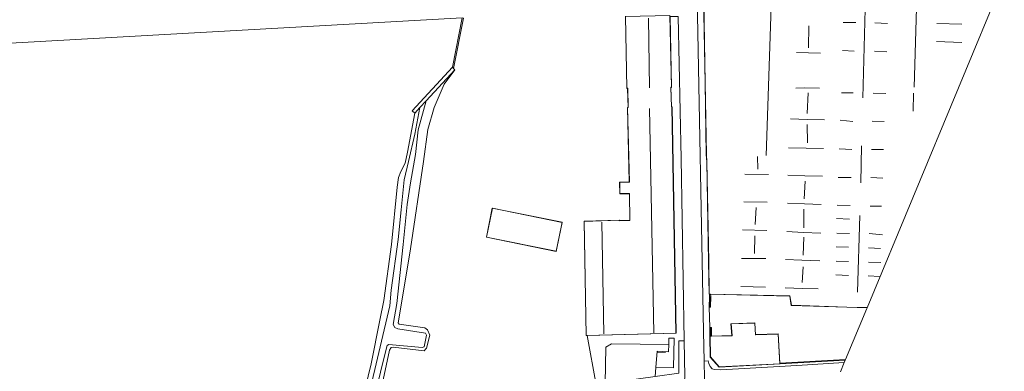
# Model space of a CAD drawing. Extents: x 176032 to 190000, y 318229 to 352878.
# Tile 17 of 184: x 176805 to 177155, y 319000 to 319125. Entities that reach past the tile are written whole.
import ezdxf

# ---------------------------------------------------------------- set-up
doc = ezdxf.new("R2010")
doc.units = 0
for name, color, linetype, lineweight in [('af-b5-muur', 6, 'muur', 18), ('af-bs-doorgang', 253, 'Continuous', 18), ('af-bs-muur', 253, 'muur', 18), ('af-bs-rasterhekwerk', 253, 'hekwerk', 18), ('bp-b5-grasland', 253, 'Continuous', 18), ('bp-b5-overig', 253, 'Continuous', 18), ('gw-bs-kruinlijn', 253, 'Continuous', 18), ('gw-bs-teenlijn', 253, 'Continuous', 18), ('kd-bs-dakrand', 6, 'Continuous', 18), ('kd-bs-maaiveldlijn', 6, 'Continuous', 18), ('kd-bs-nok', 6, 'Continuous', 18), ('kd-bs-opnamedtmgrens', 253, 'Continuous', 18), ('kw-b5-kademuur', 253, 'kademuur', 18), ('og-b5-bebouwing', 6, 'Continuous', 18), ('og-b5-grond_ingericht', 253, 'Continuous', 18), ('og-b5-water', 253, 'Continuous', 18), ('og-bs-maaiveld', 253, 'Continuous', 18), ('og-bs-terreinafscheiding', 7, 'Continuous', 18), ('vh-b5-verh_soort', 253, 'Continuous', 18), ('wh-bs-waterlijn', 253, 'Continuous', 18), ('wm-bs-overig', 253, 'Continuous', 18)]:
    doc.layers.add(name, color=color, linetype=linetype, lineweight=lineweight)
doc.layers.add('viewports', color=7, linetype='Continuous')
doc.linetypes.add('hekwerk', pattern='A,7,-1.5,[1,RTW.shx,S=0.75,R=0,X=0,Y=0],-1.5', length=10)
doc.linetypes.add('kademuur', pattern='A,0.001,-1.5,[15,RTW.shx,S=1.016,R=0,X=0,Y=0],-3,[15,RTW.shx,S=1.016,R=0,X=0,Y=0],-3,[15,RTW.shx,S=1.016,R=0,X=0,Y=0],-3,[15,RTW.shx,S=1.016,R=0,X=0,Y=0],-3,[15,RTW.shx,S=1.016,R=0,X=0,Y=0],-2,[8,RTW.shx,S=1,R=0,X=0,Y=0],-1,[14,RTW.shx,S=1,R=0,X=0,Y=0],-1,[8,RTW.shx,S=1,R=0,X=0,Y=0],-1,[14,RTW.shx,S=1,R=0,X=0,Y=0],-1,[8,RTW.shx,S=1,R=0,X=0,Y=0],-0.001', length=19.502)
doc.linetypes.add('muur', pattern='A,8,-1,[6,RTW.shx,S=0.75,R=90,X=0,Y=0],-1', length=10)

# ---------------------------------------------------------------- blocks, each defined once
blk = doc.blocks.new('x-ref dtb totaal grijs')
at = {"layer": 'af-b5-muur'}
for points in [[(176945.853, 319091.478, 44.052), (176944.937, 319092.328, 44.05), (176959.267, 319107.778, 44.05), (176959.697, 319107.379, 47.402), (176960.183, 319106.928, 47.402), (176949.96, 319095.906, 45.331), (176947.71, 319093.48, 44.63)], [(177051.026, 319027.099, 46.508), (177051.061, 319026.249, 46.281), (177051.03, 319022.508, 46.356), (177050.526, 319022.504, 46.38), (177050.598, 319026.26, 46.297), (177050.581, 319027.11, 46.508)], [(177051.297, 319012.196, 46.565), (177050.81, 319012.186, 46.565), (177050.774, 319015.271, 46.439), (177051.311, 319015.27, 46.41)], [(177098.898, 319003.673, 46.545), (177075.705, 319002.316, 46.565), (177075.69, 319002.558, 46.386), (177098.987, 319003.889, 46.504)]]:
    blk.add_polyline3d(points, close=True, dxfattribs=at)
at = {"layer": 'af-bs-doorgang'}
blk.add_polyline3d([(177050.526, 319022.504, 46.38), (177050.774, 319015.271, 46.439)], dxfattribs=at)
at = {"layer": 'af-bs-muur'}
for points in [[(177050.883, 319026.253, 49.105), (177050.824, 319022.687, 49.06)], [(177051.014, 319015.002, 49.101), (177051.035, 319012.237, 49.103)], [(177075.856, 319002.458, 49.305), (177098.941, 319003.777, 49.422)]]:
    blk.add_polyline3d(points, dxfattribs=at)
at = {"layer": 'af-bs-rasterhekwerk'}
for points in [[(177010.39, 318994.853, 46.375), (177007.208, 319012.4, 46.553)], [(176934.375, 318992.597, 46.249), (176934.264, 318995.025, 45.891), (176936.964, 319007.222, 45.858), (176937.478, 319008.118, 45.853), (176938.255, 319008.211, 45.847), (176949.196, 319006.998, 46.037), (176949.879, 319007.626, 45.994)]]:
    blk.add_polyline3d(points, dxfattribs=at)
at = {"layer": 'bp-b5-grasland'}
for points in [[(176931.635, 318991.224, 44.837), (176935.681, 319007.513, 45.289), (176936.118, 319008.824, 45.256), (176936.628, 319009.215, 45.234), (176948.468, 319008.094, 45.517), (176949.246, 319008.431, 45.517), (176950.089, 319012.505, 45.517), (176949.753, 319013.283, 45.571), (176939.848, 319014.777, 45.451), (176938.808, 319015.303, 45.451), (176938.255, 319016.348, 45.451), (176939.546, 319023.804, 45.451), (176941.737, 319044.824, 45.484), (176943.171, 319058.937, 45.318), (176944.376, 319066.747, 45.323), (176946.14, 319076.719, 45.362), (176947.12, 319085.606, 45.353), (176949.96, 319095.906, 45.331), (176960.183, 319106.928, 47.402), (176956.391, 319101.792, 47.253), (176952.829, 319093.463, 47.253), (176950.472, 319085.635, 47.236), (176948.972, 319074.286, 47.314), (176944.365, 319043.176, 47.454), (176940.091, 319017.473, 47.555), (176939.988, 319016.879, 47.555), (176940.316, 319016.405, 47.555), (176949.446, 319015.13, 47.555), (176950.39, 319014.437, 47.555), (176951.217, 319012.564, 47.555), (176950.057, 319007.956, 47.7), (176949.879, 319007.626, 45.994), (176949.196, 319006.998, 46.037), (176938.255, 319008.211, 45.847), (176937.478, 319008.118, 45.853), (176936.964, 319007.222, 45.858), (176934.264, 318995.025, 45.891)], [(176927.312, 318989.625, 44.063), (176930.382, 319002.353, 44.063), (176933.438, 319017.853, 44.063), (176934.883, 319024.807, 44.025), (176937.584, 319044.786, 44.025), (176939.614, 319065.143, 44.025), (176940.081, 319068.538, 44.025), (176940.881, 319070.711, 44.025), (176942.498, 319073.704, 44.025), (176943.289, 319077.565, 44.021), (176945.853, 319091.478, 44.052), (176947.71, 319093.48, 44.63), (176945.899, 319084.052, 45.161), (176943.674, 319074.233, 45.03), (176942.1, 319067.784, 45.074), (176941.104, 319057.156, 45.047), (176939.967, 319046.525, 45.24), (176937.488, 319028.569, 45.362), (176936.986, 319022.935, 45.388), (176929.682, 318991.741, 44.377)], [(176929.682, 318991.741, 44.377), (176936.986, 319022.935, 45.388), (176937.488, 319028.569, 45.362), (176939.967, 319046.525, 45.24), (176941.104, 319057.156, 45.047), (176942.1, 319067.784, 45.074), (176943.674, 319074.233, 45.03), (176945.899, 319084.052, 45.161), (176947.71, 319093.48, 44.63), (176949.96, 319095.906, 45.331), (176947.12, 319085.606, 45.353), (176946.14, 319076.719, 45.362), (176944.376, 319066.747, 45.323), (176943.171, 319058.937, 45.318), (176941.737, 319044.824, 45.484), (176939.546, 319023.804, 45.451), (176938.255, 319016.348, 45.451), (176938.808, 319015.303, 45.451), (176939.848, 319014.777, 45.451), (176949.753, 319013.283, 45.571), (176950.089, 319012.505, 45.517), (176949.246, 319008.431, 45.517), (176948.468, 319008.094, 45.517), (176936.628, 319009.215, 45.234), (176936.118, 319008.824, 45.256), (176935.681, 319007.513, 45.289), (176931.635, 318991.224, 44.837)]]:
    blk.add_polyline3d(points, dxfattribs=at)
blk.add_polyline3d([(177036.129, 319009.243, 46.371), (177036.033, 319006.642, 46.34), (177031.983, 319006.821, 46.34), (177031.588, 319001.018, 46.332), (177031.352, 318997.865, 46.277), (177013.544, 318995.319, 46.375), (177013.792, 319008.289, 46.214), (177015.825, 319009.493, 46.214)], close=True, dxfattribs=at)
at = {"layer": 'bp-b5-overig'}
blk.add_polyline3d([(177041.585, 319010.494, 46.226), (177039.73, 319010.477, 46.305), (177039.749, 318999.066, 46.231), (177031.352, 318997.865, 46.277), (177031.588, 319001.018, 46.332), (177037.805, 319000.885, 46.323), (177038.067, 319011.493, 46.393), (177036.213, 319011.5, 46.397), (177036.129, 319009.243, 46.371), (177015.825, 319009.493, 46.214), (177013.792, 319008.289, 46.214), (177013.544, 318995.319, 46.375), (177010.39, 318994.853, 46.375), (177007.208, 319012.4, 46.553), (177038.781, 319013.194, 46.5), (177037.322, 319093.727, 46.5), (177037.146, 319093.725, 46.5), (177036.911, 319100.621, 46.5), (177037.153, 319100.626, 46.5), (177036.65, 319125.847, 46.268), (177039.488, 319125.895, 46.416), (177040.511, 319075.369, 46.428), (177041.582, 319010.624, 46.227)], close=True, dxfattribs=at)
at = {"layer": 'gw-bs-kruinlijn'}
for points in [[(176949.879, 319007.626, 45.994), (176950.057, 319007.956, 47.7), (176951.217, 319012.564, 47.555), (176950.39, 319014.437, 47.555), (176949.446, 319015.13, 47.555), (176940.316, 319016.405, 47.555), (176939.988, 319016.879, 47.555), (176940.091, 319017.473, 47.555), (176944.365, 319043.176, 47.454), (176948.972, 319074.286, 47.314), (176950.472, 319085.635, 47.236), (176952.829, 319093.463, 47.253), (176956.391, 319101.792, 47.253), (176960.183, 319106.928, 47.402)], [(176936.986, 319022.935, 45.388), (176937.488, 319028.569, 45.362), (176939.967, 319046.525, 45.24), (176941.104, 319057.156, 45.047), (176942.1, 319067.784, 45.074), (176943.674, 319074.233, 45.03), (176945.899, 319084.052, 45.161), (176947.71, 319093.48, 44.63)], [(176936.986, 319022.935, 45.388), (176929.682, 318991.741, 44.377), (176928.198, 318983.828, 44.359), (176927.712, 318978.13, 44.332), (176931.346, 318975.82, 44.379)]]:
    blk.add_polyline3d(points, dxfattribs=at)
at = {"layer": 'gw-bs-teenlijn'}
for points in [[(176941.737, 319044.824, 45.484), (176943.171, 319058.937, 45.318), (176944.376, 319066.747, 45.323), (176946.14, 319076.719, 45.362), (176947.12, 319085.606, 45.353), (176949.96, 319095.906, 45.331)], [(176941.737, 319044.824, 45.484), (176939.546, 319023.804, 45.451), (176938.255, 319016.348, 45.451), (176938.808, 319015.303, 45.451), (176939.848, 319014.777, 45.451), (176949.753, 319013.283, 45.571), (176950.089, 319012.505, 45.517), (176949.246, 319008.431, 45.517), (176948.468, 319008.094, 45.517), (176936.628, 319009.215, 45.234), (176936.118, 319008.824, 45.256), (176935.681, 319007.513, 45.289), (176931.635, 318991.224, 44.837)]]:
    blk.add_polyline3d(points, dxfattribs=at)
at = {"layer": 'kd-bs-dakrand'}
for points in [[(177048.497, 319138.576, 57.237), (177049.132, 319102.258, 56.925), (177049.55, 319076.755, 57.078), (177049.747, 319074.203, 52.224), (177050.344, 319038.726, 52.383), (177050.544, 319027.161, 52.327), (177079.188, 319026.456, 52.145), (177079.725, 319023.154, 50.153), (177099.392, 319022.517, 50.402), (177106.592, 319022.321, 50.495)], [(177038.73, 319013.243, 52.368), (177006.821, 319012.44, 52.329), (177006.143, 319053.003, 52.338), (177018.572, 319053.395, 52.333), (177018.568, 319053.22, 50.752), (177021.998, 319053.295, 50.756), (177022.332, 319053.31, 52.368), (177022.21, 319062.88, 52.416), (177020.916, 319062.867, 50.87), (177018.815, 319062.884, 50.883), (177018.721, 319066.863, 50.901), (177020.77, 319066.945, 50.901), (177022.156, 319066.977, 52.39), (177021.529, 319093.443, 52.473), (177021.754, 319093.466, 51.18), (177021.56, 319100.337, 51.189), (177021.304, 319100.34, 52.399), (177020.821, 319125.87, 52.329), (177036.594, 319126.152, 52.307), (177037.102, 319100.676, 52.316), (177036.859, 319100.671, 51.136), (177037.098, 319093.675, 51.241), (177037.273, 319093.677, 52.517), (177038.73, 319013.243, 52.368)], [(176971.386, 319047.384, 50.507), (176973.484, 319057.69, 50.507), (176998.239, 319052.65, 50.481), (176996.141, 319042.344, 50.442), (176971.386, 319047.384, 50.507)], [(177054.075, 319001.221, 53.266), (177050.936, 319004.761, 53.258), (177050.861, 319012.137, 53.274), (177058.696, 319012.304, 53.352), (177058.683, 319012.453, 51.432), (177058.328, 319016.524, 51.432), (177066.695, 319016.838, 51.432), (177066.953, 319012.673, 51.432), (177067.103, 319012.677, 53.213), (177075.007, 319012.913, 53.213), (177075.652, 319002.363, 53.213), (177054.075, 319001.221, 53.266)]]:
    blk.add_polyline3d(points, dxfattribs=at)
at = {"layer": 'kd-bs-maaiveldlijn'}
for points in [[(177048.545, 319132.949, 46.249), (177049.082, 319102.257, 46.508), (177049.5, 319076.751, 46.508), (177049.697, 319074.199, 46.508), (177050.294, 319038.725, 46.508), (177050.495, 319027.112, 46.508), (177050.581, 319027.11, 46.508), (177051.026, 319027.099, 46.508), (177079.146, 319026.407, 46.508), (177079.683, 319023.105, 46.508), (177099.391, 319022.467, 46.508), (177106.621, 319022.27, 46.508)], [(177036.65, 319125.847, 46.268), (177037.153, 319100.626, 46.5), (177036.911, 319100.621, 46.5), (177037.146, 319093.725, 46.5), (177037.322, 319093.727, 46.5), (177038.781, 319013.194, 46.5), (177007.208, 319012.4, 46.553), (177006.772, 319012.389, 46.75), (177006.092, 319053.051, 47.15), (177018.625, 319053.447, 47.15), (177018.621, 319053.271, 47.15), (177021.997, 319053.345, 47.15), (177022.281, 319053.358, 47.15), (177022.161, 319062.83, 47.15), (177020.916, 319062.817, 47.15), (177018.766, 319062.834, 47.15), (177018.67, 319066.911, 47.15), (177020.768, 319066.995, 47.15), (177022.105, 319067.026, 47.15), (177021.478, 319093.487, 47.15), (177021.703, 319093.51, 47.15), (177021.511, 319100.287, 47.15), (177021.255, 319100.29, 47.15), (177020.77, 319125.919, 47.15)], [(176971.327, 319047.345, 47.5), (176973.445, 319057.749, 47.5), (176998.298, 319052.689, 47.5), (176996.18, 319042.285, 47.5), (176971.327, 319047.345, 47.5)], [(177050.81, 319012.186, 46.565), (177051.297, 319012.196, 46.565), (177058.657, 319012.353, 46.528), (177058.632, 319012.457, 46.528), (177058.273, 319016.572, 46.528), (177066.741, 319016.888, 46.528), (177067.002, 319012.677, 46.528), (177067.147, 319012.727, 46.528), (177075.054, 319012.963, 46.528), (177075.69, 319002.558, 46.386), (177075.705, 319002.316, 46.565)], [(177075.705, 319002.316, 46.565), (177054.054, 319001.17, 46.528), (177050.887, 319004.742, 46.528), (177050.81, 319012.186, 46.565)]]:
    blk.add_polyline3d(points, dxfattribs=at)
at = {"layer": 'kd-bs-nok'}
for points in [[(177072.596, 319129.436, 60.478), (177070.827, 319076.43, 60.376)], [(177105.148, 319096.906, 53.893), (177105.924, 319128.46, 53.819)], [(177124.183, 319128.775, 58.69), (177123.388, 319100.755, 58.661)], [(177029.333, 319100.48, 54.706), (177028.946, 319125.24, 54.753)], [(177085.851, 319114.712, 52.61), (177085.991, 319122.493, 52.871)], [(177102.66, 319123.711, 54.308), (177098.091, 319123.674, 53.905)], [(177113.903, 319123.358, 53.939), (177109.37, 319123.571, 54.347)], [(177140.301, 319123.176, 53.751), (177131.413, 319123.334, 53.768)], [(177140.356, 319116.59, 53.547), (177131.343, 319116.945, 53.91)], [(177081.604, 319113.087, 53.678), (177085.833, 319112.891, 53.774), (177090.063, 319112.786, 53.57)], [(177102.092, 319113.556, 54.319), (177097.915, 319113.769, 53.927)], [(177113.674, 319113.346, 53.876), (177109.266, 319113.541, 54.45)], [(177089.763, 319100.311, 53.462), (177084.463, 319100.505, 53.649), (177081.339, 319100.326, 53.507)], [(177085.748, 319098.703, 52.667), (177085.375, 319091.35, 52.707)], [(177097.545, 319098.742, 53.973), (177101.757, 319098.69, 54.381)], [(177108.86, 319098.531, 54.262), (177113.304, 319098.497, 53.859)], [(177123.103, 319098.578, 60.796), (177123.034, 319092.189, 60.784)], [(177029.355, 319093.13, 54.819), (177030.901, 319013.367, 54.889)], [(177079.469, 319089.439, 53.36), (177085.323, 319089.28, 53.695), (177091.48, 319089.103, 53.331)], [(177085.417, 319080.921, 52.593), (177085.362, 319087.418, 52.593)], [(177101.638, 319088.564, 54.222), (177097.051, 319088.938, 54.041)], [(177112.738, 319088.461, 54.092), (177108.437, 319088.602, 54.546)], [(177091.126, 319078.93, 53.24), (177085.04, 319079.071, 53.678), (177078.74, 319079.141, 53.161)], [(177104.425, 319066.709, 53.825), (177104.671, 319079.88, 53.808)], [(177067.838, 319071.606, 52.372), (177067.729, 319076.032, 52.355)], [(177096.768, 319078.819, 53.961), (177101.23, 319078.552, 54.291)], [(177108.261, 319078.519, 54.2), (177112.473, 319078.556, 53.837)], [(177071.656, 319069.69, 53.297), (177063.234, 319069.793, 53.303)], [(177078.493, 319069.45, 53.258), (177084.525, 319069.202, 53.615), (177090.825, 319069.043, 53.269)], [(177101.001, 319068.54, 54.222), (177096.396, 319068.61, 53.74)], [(177112.226, 319068.329, 53.819), (177108.032, 319068.596, 54.325)], [(177084.227, 319061.04, 52.758), (177084.689, 319067.322, 52.758)], [(177071.194, 319059.838, 53.604), (177062.789, 319059.889, 53.496)], [(177090.328, 319059.031, 53.172), (177084.35, 319059.208, 53.609), (177078.353, 319059.527, 53.116)], [(177100.647, 319058.635, 54.171), (177096.006, 319058.812, 53.848)], [(177111.765, 319058.388, 53.905), (177107.696, 319058.459, 54.336)], [(177066.862, 319051.876, 52.429), (177067.217, 319057.944, 52.434)], [(177084.12, 319050.713, 52.576), (177084.19, 319057.28, 52.644)], [(177103.223, 319027.874, 53.774), (177104.125, 319055.126, 53.757)], [(177013.042, 319012.965, 54.701), (177012.372, 319052.714, 54.758)], [(177095.812, 319053.958, 53.95), (177100.452, 319053.781, 54.245)], [(177071.044, 319049.702, 53.422), (177062.389, 319049.967, 53.502)], [(177066.668, 319041.579, 52.463), (177066.809, 319047.843, 52.469)], [(177078.124, 319049.426, 53.541), (177083.96, 319049.053, 53.621), (177090.153, 319048.858, 53.161)], [(177095.884, 319048.836, 53.916), (177100.435, 319048.659, 54.37)], [(177107.342, 319048.643, 54.154), (177112.143, 319048.251, 53.7)], [(177084.139, 319047.357, 52.531), (177083.873, 319040.932, 52.605)], [(177100.009, 319043.875, 54.472), (177095.69, 319043.892, 54.041)], [(177111.413, 319043.397, 54.103), (177107.183, 319043.592, 54.45)], [(177070.708, 319039.833, 53.45), (177061.963, 319039.83, 53.468)], [(177089.817, 319038.989, 53.246), (177083.481, 319039.255, 53.723), (177077.663, 319039.396, 53.235)], [(177095.602, 319038.895, 54.063), (177100.099, 319038.7, 54.353)], [(177107.167, 319038.47, 54.262), (177111.503, 319038.311, 53.853)], [(177083.91, 319036.81, 52.593), (177083.519, 319031.206, 52.701)], [(177095.514, 319033.987, 53.956), (177100.011, 319033.703, 54.33)], [(177107.079, 319033.651, 54.342), (177111.201, 319033.42, 53.922)], [(177070.586, 319029.589, 53.326), (177061.805, 319029.872, 53.326)], [(177089.284, 319028.994, 53.416), (177083.752, 319029.082, 53.587), (177077.487, 319029.312, 53.365)]]:
    blk.add_polyline3d(points, dxfattribs=at)
at = {"layer": 'kd-bs-opnamedtmgrens'}
for points in [[(177106.529, 319022.051, 44.822), (177106.621, 319022.27, 46.508), (177155.419, 319139.781, 46.508)], [(177106.529, 319022.051, 44.822), (177098.987, 319003.889, 46.504), (177098.898, 319003.673, 46.545), (177098.52, 319002.764, 46.493), (177097.172, 318999.517, 46.322)]]:
    blk.add_polyline3d(points, dxfattribs=at)
at = {"layer": 'kw-b5-kademuur'}
blk.add_polyline3d([(176959.267, 319107.778, 44.05), (176962.77, 319125.373, 44.05), (176963.26, 319125.275, 47.402), (176959.697, 319107.379, 47.402)], close=True, dxfattribs=at)
at = {"layer": 'og-b5-bebouwing'}
for points in [[(177048.545, 319132.949, 46.249), (177155.419, 319139.781, 46.508), (177106.621, 319022.27, 46.508), (177099.391, 319022.467, 46.508), (177079.683, 319023.105, 46.508), (177079.146, 319026.407, 46.508), (177051.026, 319027.099, 46.508), (177050.581, 319027.11, 46.508), (177050.495, 319027.112, 46.508), (177050.294, 319038.725, 46.508), (177049.697, 319074.199, 46.508), (177049.5, 319076.751, 46.508), (177049.082, 319102.257, 46.508)], [(176971.327, 319047.345, 47.5), (176973.445, 319057.749, 47.5), (176998.298, 319052.689, 47.5), (176996.18, 319042.285, 47.5)], [(177075.69, 319002.558, 46.386), (177075.705, 319002.316, 46.565), (177054.054, 319001.17, 46.528), (177050.887, 319004.742, 46.528), (177050.81, 319012.186, 46.565), (177051.297, 319012.196, 46.565), (177058.657, 319012.353, 46.528), (177058.632, 319012.457, 46.528), (177058.273, 319016.572, 46.528), (177066.741, 319016.888, 46.528), (177067.002, 319012.677, 46.528), (177067.147, 319012.727, 46.528), (177075.054, 319012.963, 46.528)]]:
    blk.add_polyline3d(points, close=True, dxfattribs=at)
blk.add_polyline3d([(177036.65, 319125.847, 46.268), (177037.153, 319100.626, 46.5), (177036.911, 319100.621, 46.5), (177037.146, 319093.725, 46.5), (177037.322, 319093.727, 46.5), (177038.781, 319013.194, 46.5), (177007.208, 319012.4, 46.553), (177006.772, 319012.389, 46.75), (177006.092, 319053.051, 47.15), (177018.625, 319053.447, 47.15), (177018.621, 319053.271, 47.15), (177021.997, 319053.345, 47.15), (177022.281, 319053.358, 47.15), (177022.161, 319062.83, 47.15), (177020.916, 319062.817, 47.15), (177018.766, 319062.834, 47.15), (177018.67, 319066.911, 47.15), (177020.768, 319066.995, 47.15), (177022.105, 319067.026, 47.15), (177021.478, 319093.487, 47.15), (177021.703, 319093.51, 47.15), (177021.511, 319100.287, 47.15), (177021.255, 319100.29, 47.15), (177020.77, 319125.919, 47.15)], dxfattribs=at)
at = {"layer": 'og-b5-grond_ingericht'}
for points in [[(177020.77, 319125.919, 47.15), (177021.255, 319100.29, 47.15), (177021.511, 319100.287, 47.15), (177021.703, 319093.51, 47.15), (177021.478, 319093.487, 47.15), (177022.105, 319067.026, 47.15), (177020.768, 319066.995, 47.15), (177018.67, 319066.911, 47.15), (177018.766, 319062.834, 47.15), (177020.916, 319062.817, 47.15), (177022.161, 319062.83, 47.15), (177022.281, 319053.358, 47.15), (177021.997, 319053.345, 47.15), (177018.621, 319053.271, 47.15), (177018.625, 319053.447, 47.15), (177006.092, 319053.051, 47.15), (177006.772, 319012.389, 46.75), (177007.208, 319012.4, 46.553), (177010.39, 318994.853, 46.375)], [(176934.264, 318995.025, 45.891), (176936.964, 319007.222, 45.858), (176937.478, 319008.118, 45.853), (176938.255, 319008.211, 45.847), (176949.196, 319006.998, 46.037), (176949.879, 319007.626, 45.994), (176950.057, 319007.956, 47.7), (176951.217, 319012.564, 47.555), (176950.39, 319014.437, 47.555), (176949.446, 319015.13, 47.555), (176940.316, 319016.405, 47.555), (176939.988, 319016.879, 47.555), (176940.091, 319017.473, 47.555), (176944.365, 319043.176, 47.454), (176948.972, 319074.286, 47.314), (176950.472, 319085.635, 47.236), (176952.829, 319093.463, 47.253), (176956.391, 319101.792, 47.253), (176960.183, 319106.928, 47.402), (176959.697, 319107.379, 47.402), (176963.26, 319125.275, 47.402)]]:
    blk.add_polyline3d(points, dxfattribs=at)
for points in [[(176971.327, 319047.345, 47.5), (176996.18, 319042.285, 47.5), (176998.298, 319052.689, 47.5), (176973.445, 319057.749, 47.5)], [(177106.621, 319022.27, 46.508), (177106.529, 319022.051, 44.822), (177098.987, 319003.889, 46.504), (177075.69, 319002.558, 46.386), (177075.054, 319012.963, 46.528), (177067.147, 319012.727, 46.528), (177067.002, 319012.677, 46.528), (177066.741, 319016.888, 46.528), (177058.273, 319016.572, 46.528), (177058.632, 319012.457, 46.528), (177058.657, 319012.353, 46.528), (177051.297, 319012.196, 46.565), (177051.311, 319015.27, 46.41), (177050.774, 319015.271, 46.439), (177050.526, 319022.504, 46.38), (177051.03, 319022.508, 46.356), (177051.061, 319026.249, 46.281), (177051.026, 319027.099, 46.508), (177079.146, 319026.407, 46.508), (177079.683, 319023.105, 46.508), (177099.391, 319022.467, 46.508)]]:
    blk.add_polyline3d(points, close=True, dxfattribs=at)
at = {"layer": 'og-b5-water'}
for points in [[(176962.77, 319125.373, 44.05), (176780.828, 319115.177, 44.052), (176781.848, 319120.691, 44.042), (176781.29, 319128.86, 44.042)], [(176780.828, 319115.177, 44.052), (176962.77, 319125.373, 44.05), (176959.267, 319107.778, 44.05), (176944.937, 319092.328, 44.05), (176945.853, 319091.478, 44.052), (176943.289, 319077.565, 44.021), (176942.498, 319073.704, 44.025), (176940.881, 319070.711, 44.025), (176940.081, 319068.538, 44.025), (176939.614, 319065.143, 44.025), (176937.584, 319044.786, 44.025), (176934.883, 319024.807, 44.025), (176933.438, 319017.853, 44.063), (176930.382, 319002.353, 44.063), (176927.312, 318989.625, 44.063)]]:
    blk.add_polyline3d(points, dxfattribs=at)
at = {"layer": 'og-bs-maaiveld'}
for points in [[(176959.697, 319107.379, 47.402), (176963.26, 319125.275, 47.402)], [(176959.267, 319107.778, 44.05), (176959.697, 319107.379, 47.402)], [(176959.697, 319107.379, 47.402), (176960.183, 319106.928, 47.402)], [(176960.183, 319106.928, 47.402), (176949.96, 319095.906, 45.331)], [(176947.71, 319093.48, 44.63), (176945.853, 319091.478, 44.052)], [(176949.96, 319095.906, 45.331), (176947.71, 319093.48, 44.63)], [(177050.598, 319026.26, 46.297), (177050.581, 319027.11, 46.508)], [(177051.061, 319026.249, 46.281), (177051.026, 319027.099, 46.508)], [(177050.526, 319022.504, 46.38), (177050.598, 319026.26, 46.297)], [(177051.061, 319026.249, 46.281), (177051.03, 319022.508, 46.356), (177050.526, 319022.504, 46.38)], [(177050.81, 319012.186, 46.565), (177050.774, 319015.271, 46.439)], [(177050.774, 319015.271, 46.439), (177051.311, 319015.27, 46.41), (177051.297, 319012.196, 46.565)], [(177075.69, 319002.558, 46.386), (177098.987, 319003.889, 46.504)], [(177075.705, 319002.316, 46.565), (177098.898, 319003.673, 46.545)]]:
    blk.add_polyline3d(points, dxfattribs=at)
at = {"layer": 'og-bs-terreinafscheiding'}
for points in [[(177049.028, 318990.95, 46.201), (177048.739, 319003.31, 46.234), (177048.494, 319013.809, 46.262), (177046.283, 319132.715, 46.249)], [(177039.488, 319125.895, 46.416), (177040.511, 319075.369, 46.428), (177041.582, 319010.624, 46.227), (177041.585, 319010.494, 46.226)], [(177036.129, 319009.243, 46.371), (177015.825, 319009.493, 46.214), (177013.792, 319008.289, 46.214), (177013.544, 318995.319, 46.375)], [(177041.585, 319010.494, 46.226), (177039.73, 319010.477, 46.305), (177039.749, 318999.066, 46.231), (177031.352, 318997.865, 46.277)], [(177036.129, 319009.243, 46.371), (177036.213, 319011.5, 46.397), (177038.067, 319011.493, 46.393), (177037.805, 319000.885, 46.323), (177031.588, 319001.018, 46.332)], [(177031.588, 319001.018, 46.332), (177031.983, 319006.821, 46.34), (177036.033, 319006.642, 46.34), (177036.129, 319009.243, 46.371)], [(177041.585, 319010.494, 46.226), (177041.906, 318997.847, 46.161), (177041.756, 318996.278, 46.148), (177041.089, 318994.508, 46.118), (177040.171, 318993.095, 46.087), (177039.014, 318992.629, 46.144)], [(177098.52, 319002.764, 46.493), (177081.628, 319001.781, 46.411), (177054.65, 319000.179, 46.337), (177052.378, 319000.323, 46.321), (177051.594, 319000.594, 46.326), (177050.879, 319001.332, 46.342), (177050.416, 319002.404, 46.358), (177050.22, 319003.424, 46.31), (177048.739, 319003.31, 46.234)], [(177031.588, 319001.018, 46.332), (177031.352, 318997.865, 46.277)]]:
    blk.add_polyline3d(points, dxfattribs=at)
at = {"layer": 'vh-b5-verh_soort'}
for points in [[(177041.906, 318997.847, 46.161), (177041.585, 319010.494, 46.226), (177041.582, 319010.624, 46.227), (177040.511, 319075.369, 46.428), (177039.488, 319125.895, 46.416)], [(177046.283, 319132.715, 46.249), (177048.494, 319013.809, 46.262), (177048.739, 319003.31, 46.234), (177049.028, 318990.95, 46.201)], [(177048.545, 319132.949, 46.249), (177049.082, 319102.257, 46.508), (177049.5, 319076.751, 46.508), (177049.697, 319074.199, 46.508), (177050.294, 319038.725, 46.508), (177050.495, 319027.112, 46.508), (177050.581, 319027.11, 46.508), (177050.598, 319026.26, 46.297), (177050.526, 319022.504, 46.38), (177050.774, 319015.271, 46.439), (177050.81, 319012.186, 46.565), (177050.887, 319004.742, 46.528), (177054.054, 319001.17, 46.528), (177075.705, 319002.316, 46.565), (177098.898, 319003.673, 46.545), (177098.52, 319002.764, 46.493), (177081.628, 319001.781, 46.411), (177054.65, 319000.179, 46.337), (177052.378, 319000.323, 46.321), (177051.594, 319000.594, 46.326), (177050.879, 319001.332, 46.342), (177050.416, 319002.404, 46.358), (177050.22, 319003.424, 46.31), (177048.739, 319003.31, 46.234), (177048.494, 319013.809, 46.262), (177046.283, 319132.715, 46.249)], [(177039.749, 318999.066, 46.231), (177039.73, 319010.477, 46.305), (177041.585, 319010.494, 46.226), (177041.906, 318997.847, 46.161)], [(177049.028, 318990.95, 46.201), (177048.739, 319003.31, 46.234), (177050.22, 319003.424, 46.31), (177050.416, 319002.404, 46.358), (177050.879, 319001.332, 46.342), (177051.594, 319000.594, 46.326), (177052.378, 319000.323, 46.321), (177054.65, 319000.179, 46.337), (177081.628, 319001.781, 46.411), (177098.52, 319002.764, 46.493), (177097.172, 318999.517, 46.322)]]:
    blk.add_polyline3d(points, dxfattribs=at)
blk.add_polyline3d([(177036.129, 319009.243, 46.371), (177036.213, 319011.5, 46.397), (177038.067, 319011.493, 46.393), (177037.805, 319000.885, 46.323), (177031.588, 319001.018, 46.332), (177031.983, 319006.821, 46.34), (177036.033, 319006.642, 46.34)], close=True, dxfattribs=at)
at = {"layer": 'wh-bs-waterlijn'}
for points in [[(176934.883, 319024.807, 44.025), (176937.584, 319044.786, 44.025), (176939.614, 319065.143, 44.025), (176940.081, 319068.538, 44.025), (176940.881, 319070.711, 44.025), (176942.498, 319073.704, 44.025), (176943.289, 319077.565, 44.021), (176945.853, 319091.478, 44.052), (176944.937, 319092.328, 44.05), (176959.267, 319107.778, 44.05), (176962.77, 319125.373, 44.05)], [(176934.883, 319024.807, 44.025), (176933.438, 319017.853, 44.063), (176930.382, 319002.353, 44.063), (176927.312, 318989.625, 44.063)]]:
    blk.add_polyline3d(points, dxfattribs=at)
at = {"layer": 'wm-bs-overig'}
blk.add_polyline3d([(177032.325, 319006.462, 46.345), (177034.967, 319006.312, 46.349)], dxfattribs=at)

msp = doc.modelspace()

# ---------------------------------------------------------------- block references
at = {"layer": 'viewports'}
msp.add_blockref('x-ref dtb totaal grijs', (0, 0), dxfattribs=at)

doc.saveas('drawing.dxf')
